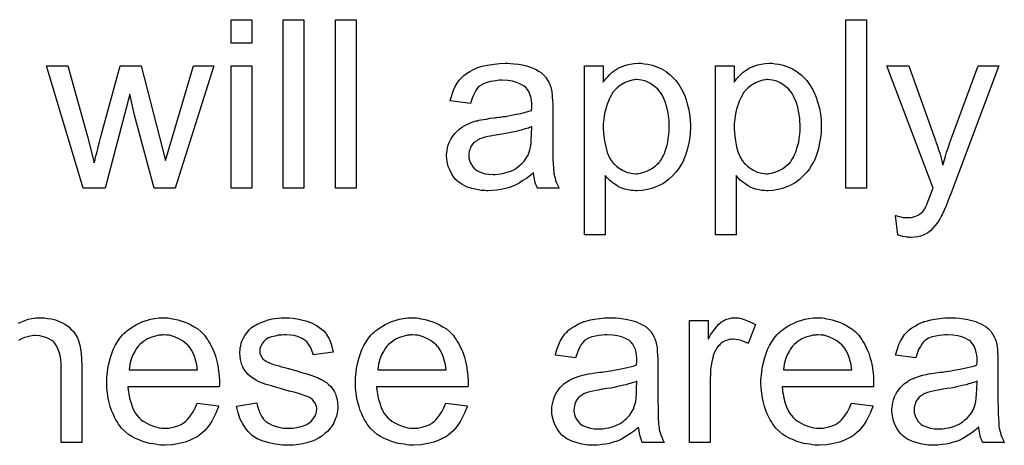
# Model space of a CAD drawing. Extents: x -1.5 to 9, y -3 to 5.
# Tile 239 of 256: x 5.404 to 5.872, y -0.543 to -0.341. Entities that reach past the tile are written whole.
import ezdxf

# ---------------------------------------------------------------- set-up
doc = ezdxf.new("R2010")
doc.units = 0
doc.layers.add('qfn16-30-34-a_mechanical_19', color=1, linetype='CONTINUOUS')

msp = doc.modelspace()

# ---------------------------------------------------------------- linework, layer by layer
at = {"layer": 'qfn16-30-34-a_mechanical_19', "color": 1}
for points in [[(5.5141, -0.352402), (5.504266, -0.352402), (5.504266, -0.341179), (5.5141, -0.341179), (5.5141, -0.352402)], [(5.538744, -0.421244), (5.52891, -0.421244), (5.52891, -0.341179), (5.538744, -0.341179), (5.538744, -0.421244)], [(5.56362, -0.421244), (5.553785, -0.421244), (5.553785, -0.341179), (5.56362, -0.341179), (5.56362, -0.421244)], [(5.806359, -0.421243), (5.796524, -0.421243), (5.796524, -0.341179), (5.806359, -0.341179), (5.806359, -0.421243)], [(5.477655, -0.421244), (5.467589, -0.421244), (5.458333, -0.386534), (5.456019, -0.376583), (5.444333, -0.421244), (5.43392, -0.421244), (5.416334, -0.363162), (5.426631, -0.363162), (5.435887, -0.396715), (5.439127, -0.409211), (5.439127, -0.409095), (5.439243, -0.408864), (5.439358, -0.408285), (5.439474, -0.407938), (5.43959, -0.40736), (5.439705, -0.406665), (5.439937, -0.405856), (5.440168, -0.40493), (5.440515, -0.403773), (5.440862, -0.4025), (5.441209, -0.400996), (5.441672, -0.399261), (5.442135, -0.397294), (5.451391, -0.363162), (5.461457, -0.363162), (5.470134, -0.396947), (5.473027, -0.408054), (5.476382, -0.396831), (5.486332, -0.363162), (5.495935, -0.363162), (5.477655, -0.421244)], [(5.5141, -0.421244), (5.504266, -0.421244), (5.504266, -0.363162), (5.5141, -0.363162), (5.5141, -0.421244)], [(5.63709, -0.362005), (5.638825, -0.362121), (5.640792, -0.362352), (5.642759, -0.362699), (5.644726, -0.363162), (5.646577, -0.363741), (5.646808, -0.363856), (5.647387, -0.364088), (5.648197, -0.364435), (5.649238, -0.364898), (5.650395, -0.365592), (5.651552, -0.366286), (5.652593, -0.367212), (5.653519, -0.368137), (5.653635, -0.368253), (5.653866, -0.3686), (5.654213, -0.369179), (5.654676, -0.369873), (5.655254, -0.370914), (5.655717, -0.371955), (5.65618, -0.373228), (5.656527, -0.374732), (5.656527, -0.374848), (5.656643, -0.375195), (5.656758, -0.375889), (5.656874, -0.376815), (5.656874, -0.378087), (5.65699, -0.379592), (5.657106, -0.381558), (5.657106, -0.383757), (5.657106, -0.396947), (5.657106, -0.397062), (5.657106, -0.397525), (5.657106, -0.398219), (5.657106, -0.399145), (5.657106, -0.400186), (5.657106, -0.401459), (5.657221, -0.404236), (5.657221, -0.407128), (5.657337, -0.410021), (5.657453, -0.411293), (5.657453, -0.41245), (5.657568, -0.413492), (5.657684, -0.414302), (5.657684, -0.414417), (5.6578, -0.41488), (5.657916, -0.415574), (5.658263, -0.4165), (5.658494, -0.417541), (5.658957, -0.418698), (5.659535, -0.419971), (5.660114, -0.421243), (5.649816, -0.421244), (5.649701, -0.421128), (5.649585, -0.420665), (5.649354, -0.420087), (5.649007, -0.419161), (5.648659, -0.41812), (5.648428, -0.416847), (5.648197, -0.415459), (5.647965, -0.413954), (5.64785, -0.413954), (5.647734, -0.414186), (5.64704, -0.414764), (5.645998, -0.415574), (5.64461, -0.416616), (5.642874, -0.417657), (5.641139, -0.418814), (5.639288, -0.419855), (5.637321, -0.420665), (5.63709, -0.420781), (5.636395, -0.420897), (5.635354, -0.421244), (5.634081, -0.421591), (5.632462, -0.421938), (5.63061, -0.422169), (5.628528, -0.422401), (5.626445, -0.422516), (5.62552, -0.422516), (5.624825, -0.422401), (5.624015, -0.422401), (5.62309, -0.422285), (5.621007, -0.421938), (5.618693, -0.421359), (5.616148, -0.420549), (5.613834, -0.419392), (5.611751, -0.417888), (5.61152, -0.417657), (5.610941, -0.417078), (5.610131, -0.416037), (5.609206, -0.414649), (5.60828, -0.412913), (5.60747, -0.410946), (5.606892, -0.408517), (5.606776, -0.40736), (5.60666, -0.405971), (5.60666, -0.40574), (5.60666, -0.405277), (5.606776, -0.404467), (5.606892, -0.403426), (5.607123, -0.402153), (5.60747, -0.40088), (5.607933, -0.399492), (5.608512, -0.398219), (5.608627, -0.398104), (5.608859, -0.397641), (5.609322, -0.396947), (5.6099, -0.396137), (5.610594, -0.395211), (5.61152, -0.394286), (5.612445, -0.39336), (5.613602, -0.39255), (5.613718, -0.392434), (5.614181, -0.392203), (5.614759, -0.39174), (5.615685, -0.391277), (5.616726, -0.390815), (5.617999, -0.390236), (5.619272, -0.389773), (5.620776, -0.38931), (5.620891, -0.38931), (5.621354, -0.389195), (5.622048, -0.388963), (5.622974, -0.388848), (5.624131, -0.388616), (5.625635, -0.388385), (5.627371, -0.388038), (5.629453, -0.387806), (5.629569, -0.387806), (5.630032, -0.387691), (5.63061, -0.387691), (5.63142, -0.387575), (5.632346, -0.387459), (5.633503, -0.387228), (5.634775, -0.387112), (5.636164, -0.386881), (5.638941, -0.386302), (5.641949, -0.385724), (5.64461, -0.385029), (5.645883, -0.384682), (5.64704, -0.384335), (5.64704, -0.38422), (5.64704, -0.383988), (5.647155, -0.383294), (5.647155, -0.382484), (5.647155, -0.382021), (5.647155, -0.38179), (5.647155, -0.381674), (5.647155, -0.381558), (5.647155, -0.380864), (5.64704, -0.379707), (5.646808, -0.378435), (5.646461, -0.377046), (5.645883, -0.375658), (5.645189, -0.374385), (5.644263, -0.373344), (5.644147, -0.373228), (5.643569, -0.372765), (5.642643, -0.372303), (5.641486, -0.371608), (5.639866, -0.37103), (5.638015, -0.370451), (5.635701, -0.370104), (5.63304, -0.369988), (5.631883, -0.369988), (5.630726, -0.370104), (5.629106, -0.370336), (5.627486, -0.370567), (5.625751, -0.37103), (5.624131, -0.371608), (5.622743, -0.372418), (5.622627, -0.372534), (5.622164, -0.372881), (5.621586, -0.373459), (5.620891, -0.374385), (5.620197, -0.375542), (5.619387, -0.377046), (5.618693, -0.378897), (5.617999, -0.38098), (5.608396, -0.379707), (5.608396, -0.379592), (5.608512, -0.379476), (5.608512, -0.379129), (5.608627, -0.378666), (5.608974, -0.377625), (5.609437, -0.376121), (5.610016, -0.374616), (5.61071, -0.372997), (5.611636, -0.371377), (5.612677, -0.369873), (5.612792, -0.369757), (5.613255, -0.369294), (5.613949, -0.3686), (5.614875, -0.367675), (5.616148, -0.366749), (5.617652, -0.365823), (5.619387, -0.364782), (5.621354, -0.363972), (5.62147, -0.363972), (5.621586, -0.363856), (5.621933, -0.363741), (5.622396, -0.363625), (5.623553, -0.363278), (5.625172, -0.362931), (5.627024, -0.362584), (5.629338, -0.362237), (5.631767, -0.362005), (5.634544, -0.361889), (5.635817, -0.361889), (5.63709, -0.362005)], [(5.699799, -0.362005), (5.700609, -0.362121), (5.702344, -0.362352), (5.704427, -0.362815), (5.706625, -0.363509), (5.708824, -0.36455), (5.711022, -0.365823), (5.711137, -0.365823), (5.711253, -0.366055), (5.711947, -0.366517), (5.712989, -0.367443), (5.714261, -0.3686), (5.71565, -0.370104), (5.717038, -0.371955), (5.718427, -0.374154), (5.719584, -0.376583), (5.719584, -0.376699), (5.719699, -0.37693), (5.719815, -0.377277), (5.720046, -0.37774), (5.720278, -0.378435), (5.720509, -0.379244), (5.721088, -0.381096), (5.721666, -0.38341), (5.722129, -0.385955), (5.722476, -0.388848), (5.722592, -0.391856), (5.722592, -0.391971), (5.722592, -0.392203), (5.722592, -0.392666), (5.722592, -0.39336), (5.722476, -0.39417), (5.722476, -0.395095), (5.722245, -0.397178), (5.721782, -0.399723), (5.721203, -0.402384), (5.720394, -0.405161), (5.719352, -0.407938), (5.719352, -0.408054), (5.719236, -0.408285), (5.719005, -0.408632), (5.718774, -0.409095), (5.717964, -0.410368), (5.716922, -0.411988), (5.71565, -0.413723), (5.71403, -0.415459), (5.712179, -0.417194), (5.70998, -0.418814), (5.709865, -0.418814), (5.709749, -0.41893), (5.709402, -0.419161), (5.708939, -0.419392), (5.707782, -0.419971), (5.706162, -0.420665), (5.704195, -0.421359), (5.702113, -0.421938), (5.699683, -0.422401), (5.697253, -0.422516), (5.696444, -0.422516), (5.695518, -0.422401), (5.694361, -0.422285), (5.692973, -0.422053), (5.691468, -0.421706), (5.689964, -0.421243), (5.68846, -0.420549), (5.688345, -0.420434), (5.687766, -0.420202), (5.687072, -0.419739), (5.686146, -0.419045), (5.685221, -0.418351), (5.684064, -0.417425), (5.683022, -0.416384), (5.682097, -0.415227), (5.682097, -0.443458), (5.672262, -0.443458), (5.672262, -0.363162), (5.681171, -0.363162), (5.681171, -0.370798), (5.681287, -0.370567), (5.68175, -0.370104), (5.682328, -0.369294), (5.683254, -0.368369), (5.684295, -0.367212), (5.685452, -0.36617), (5.686841, -0.365129), (5.688229, -0.364203), (5.68846, -0.364088), (5.688923, -0.363856), (5.689849, -0.363509), (5.691006, -0.363046), (5.692394, -0.362584), (5.694014, -0.362236), (5.695865, -0.362005), (5.697948, -0.361889), (5.69922, -0.361889), (5.699799, -0.362005)], [(5.762046, -0.362005), (5.762855, -0.362121), (5.764591, -0.362352), (5.766673, -0.362815), (5.768872, -0.363509), (5.77107, -0.36455), (5.773268, -0.365823), (5.773384, -0.365823), (5.7735, -0.366055), (5.774194, -0.366517), (5.775235, -0.367443), (5.776508, -0.3686), (5.777896, -0.370104), (5.779285, -0.371955), (5.780673, -0.374154), (5.78183, -0.376583), (5.78183, -0.376699), (5.781946, -0.37693), (5.782062, -0.377277), (5.782293, -0.37774), (5.782524, -0.378435), (5.782756, -0.379244), (5.783334, -0.381096), (5.783913, -0.38341), (5.784376, -0.385955), (5.784723, -0.388848), (5.784838, -0.391856), (5.784838, -0.391971), (5.784838, -0.392203), (5.784838, -0.392666), (5.784838, -0.39336), (5.784723, -0.39417), (5.784723, -0.395095), (5.784491, -0.397178), (5.784029, -0.399723), (5.78345, -0.402384), (5.78264, -0.405161), (5.781599, -0.407938), (5.781599, -0.408054), (5.781483, -0.408285), (5.781252, -0.408632), (5.78102, -0.409095), (5.78021, -0.410368), (5.779169, -0.411988), (5.777896, -0.413723), (5.776277, -0.415459), (5.774425, -0.417194), (5.772227, -0.418814), (5.772111, -0.418814), (5.771996, -0.41893), (5.771649, -0.419161), (5.771186, -0.419392), (5.770029, -0.419971), (5.768409, -0.420665), (5.766442, -0.421359), (5.764359, -0.421938), (5.76193, -0.422401), (5.7595, -0.422516), (5.75869, -0.422516), (5.757765, -0.422401), (5.756608, -0.422285), (5.755219, -0.422053), (5.753715, -0.421706), (5.752211, -0.421243), (5.750707, -0.420549), (5.750591, -0.420434), (5.750013, -0.420202), (5.749319, -0.419739), (5.748393, -0.419045), (5.747467, -0.418351), (5.74631, -0.417425), (5.745269, -0.416384), (5.744343, -0.415227), (5.744343, -0.443458), (5.734509, -0.443458), (5.734509, -0.363162), (5.743418, -0.363162), (5.743418, -0.370798), (5.743533, -0.370567), (5.743996, -0.370104), (5.744575, -0.369294), (5.7455, -0.368369), (5.746542, -0.367212), (5.747699, -0.36617), (5.749087, -0.365129), (5.750475, -0.364203), (5.750707, -0.364088), (5.75117, -0.363856), (5.752095, -0.363509), (5.753252, -0.363046), (5.754641, -0.362584), (5.756261, -0.362236), (5.758112, -0.362005), (5.760194, -0.361889), (5.761467, -0.361889), (5.762046, -0.362005)], [(5.847085, -0.422169), (5.847085, -0.422285), (5.846969, -0.422632), (5.846738, -0.423095), (5.846507, -0.423673), (5.846159, -0.424483), (5.845812, -0.425409), (5.845002, -0.427376), (5.844193, -0.429574), (5.843267, -0.431772), (5.842341, -0.433739), (5.841878, -0.434549), (5.841531, -0.435359), (5.841416, -0.43559), (5.841069, -0.436169), (5.84049, -0.436979), (5.839796, -0.43802), (5.83887, -0.439177), (5.837829, -0.440334), (5.836788, -0.441491), (5.835515, -0.442417), (5.835399, -0.442532), (5.834936, -0.442764), (5.834242, -0.443111), (5.833201, -0.443574), (5.832044, -0.444036), (5.830656, -0.444384), (5.829151, -0.444615), (5.827416, -0.444731), (5.826953, -0.444731), (5.826375, -0.444615), (5.825565, -0.444615), (5.824639, -0.444384), (5.823598, -0.444152), (5.822441, -0.443921), (5.821168, -0.443458), (5.820127, -0.434318), (5.820243, -0.434318), (5.820705, -0.434433), (5.821284, -0.434549), (5.821978, -0.43478), (5.823829, -0.435127), (5.825681, -0.435243), (5.826259, -0.435243), (5.826837, -0.435127), (5.827532, -0.435127), (5.829267, -0.43478), (5.830077, -0.434433), (5.830887, -0.434086), (5.831003, -0.434086), (5.831234, -0.433855), (5.831581, -0.433623), (5.832044, -0.433276), (5.833085, -0.432351), (5.834011, -0.431078), (5.834011, -0.430962), (5.834242, -0.430731), (5.834474, -0.430268), (5.834705, -0.429574), (5.835168, -0.428648), (5.835631, -0.42726), (5.836325, -0.42564), (5.837019, -0.423673), (5.837019, -0.423558), (5.837251, -0.423095), (5.837482, -0.422285), (5.837945, -0.421243), (5.815962, -0.363162), (5.826375, -0.363162), (5.838523, -0.396831), (5.838523, -0.396947), (5.838639, -0.397062), (5.838755, -0.397409), (5.83887, -0.397988), (5.839102, -0.398566), (5.839333, -0.39926), (5.839912, -0.40088), (5.840606, -0.402847), (5.8413, -0.405161), (5.841994, -0.407591), (5.842688, -0.410252), (5.842688, -0.410136), (5.842804, -0.409905), (5.84292, -0.409558), (5.843035, -0.409095), (5.843151, -0.408517), (5.843383, -0.407822), (5.843845, -0.406087), (5.844424, -0.40412), (5.845234, -0.401806), (5.845928, -0.399492), (5.846854, -0.397062), (5.859349, -0.363162), (5.869184, -0.363162), (5.847085, -0.422169)], [(5.697022, -0.369641), (5.696444, -0.369641), (5.695981, -0.369757), (5.694824, -0.369988), (5.69332, -0.370336), (5.691584, -0.37103), (5.689733, -0.372071), (5.688692, -0.372765), (5.687766, -0.373575), (5.686841, -0.374501), (5.685915, -0.375542), (5.685915, -0.375658), (5.685684, -0.375773), (5.685452, -0.37612), (5.685221, -0.376583), (5.684874, -0.377277), (5.684411, -0.377972), (5.683948, -0.378897), (5.683601, -0.379823), (5.683138, -0.38098), (5.682675, -0.382253), (5.682328, -0.383641), (5.681865, -0.385145), (5.681634, -0.386881), (5.681403, -0.388616), (5.681171, -0.390467), (5.681171, -0.39255), (5.681171, -0.392666), (5.681171, -0.393013), (5.681171, -0.393591), (5.681287, -0.394401), (5.681287, -0.395327), (5.681403, -0.396368), (5.68175, -0.398798), (5.682328, -0.401575), (5.683022, -0.404236), (5.684179, -0.406897), (5.684874, -0.408054), (5.685684, -0.409095), (5.685915, -0.409326), (5.686493, -0.409905), (5.687419, -0.41083), (5.688692, -0.411756), (5.690311, -0.412682), (5.692163, -0.413607), (5.694245, -0.414186), (5.695402, -0.414301), (5.696559, -0.414417), (5.697253, -0.414417), (5.697716, -0.414301), (5.698873, -0.41407), (5.700493, -0.413723), (5.702229, -0.413029), (5.70408, -0.412103), (5.705931, -0.410715), (5.706857, -0.409905), (5.707782, -0.408979), (5.707782, -0.408864), (5.708014, -0.408748), (5.708245, -0.408401), (5.708476, -0.407938), (5.708939, -0.40736), (5.709286, -0.40655), (5.709749, -0.40574), (5.710212, -0.404698), (5.710559, -0.403657), (5.711022, -0.402269), (5.711485, -0.40088), (5.711832, -0.399376), (5.712063, -0.397641), (5.712294, -0.395789), (5.712526, -0.393823), (5.712526, -0.39174), (5.712526, -0.391624), (5.712526, -0.391277), (5.712526, -0.390699), (5.71241, -0.389889), (5.71241, -0.388963), (5.712294, -0.387922), (5.711947, -0.385492), (5.711369, -0.382831), (5.710559, -0.38017), (5.709402, -0.377509), (5.708708, -0.376236), (5.707898, -0.375195), (5.707898, -0.375079), (5.707667, -0.374964), (5.707088, -0.374269), (5.706162, -0.373459), (5.70489, -0.372418), (5.70327, -0.371377), (5.701419, -0.370451), (5.699336, -0.369873), (5.698179, -0.369757), (5.697022, -0.369641)], [(5.759269, -0.369641), (5.75869, -0.369641), (5.758227, -0.369757), (5.75707, -0.369988), (5.755566, -0.370336), (5.753831, -0.37103), (5.75198, -0.372071), (5.750938, -0.372765), (5.750013, -0.373575), (5.749087, -0.374501), (5.748162, -0.375542), (5.748162, -0.375658), (5.74793, -0.375773), (5.747699, -0.37612), (5.747467, -0.376583), (5.74712, -0.377277), (5.746657, -0.377972), (5.746195, -0.378897), (5.745847, -0.379823), (5.745385, -0.38098), (5.744922, -0.382253), (5.744575, -0.383641), (5.744112, -0.385145), (5.743881, -0.386881), (5.743649, -0.388616), (5.743418, -0.390467), (5.743418, -0.39255), (5.743418, -0.392666), (5.743418, -0.393013), (5.743418, -0.393591), (5.743533, -0.394401), (5.743533, -0.395327), (5.743649, -0.396368), (5.743996, -0.398798), (5.744575, -0.401575), (5.745269, -0.404236), (5.746426, -0.406897), (5.74712, -0.408054), (5.74793, -0.409095), (5.748162, -0.409326), (5.74874, -0.409905), (5.749666, -0.41083), (5.750938, -0.411756), (5.752558, -0.412682), (5.754409, -0.413607), (5.756492, -0.414186), (5.757649, -0.414301), (5.758806, -0.414417), (5.7595, -0.414417), (5.759963, -0.414301), (5.76112, -0.41407), (5.76274, -0.413723), (5.764475, -0.413029), (5.766326, -0.412103), (5.768178, -0.410715), (5.769103, -0.409905), (5.770029, -0.408979), (5.770029, -0.408864), (5.77026, -0.408748), (5.770492, -0.408401), (5.770723, -0.407938), (5.771186, -0.40736), (5.771533, -0.40655), (5.771996, -0.40574), (5.772458, -0.404698), (5.772806, -0.403657), (5.773268, -0.402269), (5.773731, -0.40088), (5.774078, -0.399376), (5.77431, -0.397641), (5.774541, -0.395789), (5.774773, -0.393823), (5.774773, -0.39174), (5.774773, -0.391624), (5.774773, -0.391277), (5.774773, -0.390699), (5.774657, -0.389889), (5.774657, -0.388963), (5.774541, -0.387922), (5.774194, -0.385492), (5.773615, -0.382831), (5.772806, -0.38017), (5.771649, -0.377509), (5.770954, -0.376236), (5.770145, -0.375195), (5.770145, -0.375079), (5.769913, -0.374964), (5.769335, -0.374269), (5.768409, -0.373459), (5.767136, -0.372418), (5.765516, -0.371377), (5.763665, -0.370451), (5.761583, -0.369873), (5.760426, -0.369757), (5.759269, -0.369641)], [(5.647155, -0.392087), (5.64704, -0.392087), (5.646924, -0.392203), (5.646577, -0.392319), (5.646114, -0.392434), (5.645536, -0.392666), (5.644841, -0.392897), (5.644032, -0.393128), (5.643106, -0.39336), (5.642065, -0.393707), (5.640792, -0.393938), (5.639519, -0.394286), (5.638015, -0.394633), (5.636395, -0.39498), (5.634775, -0.395327), (5.632924, -0.395558), (5.630957, -0.395905), (5.630726, -0.395905), (5.630032, -0.396021), (5.628875, -0.396252), (5.627602, -0.396484), (5.626214, -0.396715), (5.624825, -0.397062), (5.623553, -0.397409), (5.622396, -0.397872), (5.62228, -0.397872), (5.621933, -0.398104), (5.62147, -0.398335), (5.621007, -0.398682), (5.619619, -0.399608), (5.618462, -0.400996), (5.618462, -0.401112), (5.61823, -0.401343), (5.618115, -0.401806), (5.617883, -0.402385), (5.617652, -0.403079), (5.617421, -0.403773), (5.617305, -0.404699), (5.617189, -0.405624), (5.617189, -0.40574), (5.617189, -0.406318), (5.617305, -0.407012), (5.617536, -0.407938), (5.617883, -0.408979), (5.618462, -0.410021), (5.619156, -0.411178), (5.620082, -0.412219), (5.620197, -0.412335), (5.62066, -0.412566), (5.621354, -0.413029), (5.62228, -0.413492), (5.623553, -0.413954), (5.625057, -0.414417), (5.626792, -0.414649), (5.628875, -0.414764), (5.6298, -0.414764), (5.630957, -0.414649), (5.63223, -0.414417), (5.63385, -0.414186), (5.63547, -0.413723), (5.637205, -0.413145), (5.638941, -0.412335), (5.639172, -0.412219), (5.639635, -0.411872), (5.640445, -0.411293), (5.64137, -0.410483), (5.642412, -0.409558), (5.643569, -0.408401), (5.644494, -0.407012), (5.64542, -0.405508), (5.645536, -0.405393), (5.645651, -0.40493), (5.645883, -0.40412), (5.64623, -0.403079), (5.646577, -0.40169), (5.646808, -0.40007), (5.646924, -0.398104), (5.64704, -0.39579), (5.647155, -0.392087)], [(5.403144, -0.485388), (5.406152, -0.484115), (5.407772, -0.483536), (5.409508, -0.483189), (5.411359, -0.482958), (5.41321, -0.482842), (5.414251, -0.482842), (5.415524, -0.482958), (5.417028, -0.483189), (5.418764, -0.483421), (5.420615, -0.483884), (5.422466, -0.484578), (5.424317, -0.485388), (5.424549, -0.485503), (5.425127, -0.485851), (5.425937, -0.486429), (5.426978, -0.487239), (5.42802, -0.48828), (5.429177, -0.489437), (5.430218, -0.490826), (5.431144, -0.492445), (5.431259, -0.492677), (5.431491, -0.493255), (5.431838, -0.494297), (5.432185, -0.495801), (5.432532, -0.497652), (5.432879, -0.49985), (5.43311, -0.502511), (5.433226, -0.505519), (5.433226, -0.542196), (5.423392, -0.542196), (5.423392, -0.505404), (5.423392, -0.505288), (5.423392, -0.505057), (5.423392, -0.50471), (5.423392, -0.504247), (5.423276, -0.502974), (5.423044, -0.501354), (5.422582, -0.499619), (5.422003, -0.497883), (5.421193, -0.496148), (5.420152, -0.494759), (5.420036, -0.494644), (5.419574, -0.494181), (5.418879, -0.493602), (5.417838, -0.493024), (5.416565, -0.49233), (5.415061, -0.491867), (5.41321, -0.491404), (5.411127, -0.491288), (5.410433, -0.491288), (5.409623, -0.491404), (5.408466, -0.49152), (5.407309, -0.491867), (5.405921, -0.492214), (5.404533, -0.492793), (5.403028, -0.493602)], [(5.474068, -0.482958), (5.474994, -0.483074), (5.476151, -0.483305), (5.477423, -0.483536), (5.478928, -0.483884), (5.480316, -0.484231), (5.481936, -0.484809), (5.48344, -0.485388), (5.48506, -0.486198), (5.48668, -0.487123), (5.488299, -0.488164), (5.489803, -0.489437), (5.491192, -0.490826), (5.491307, -0.490941), (5.491539, -0.491173), (5.491886, -0.491635), (5.492349, -0.49233), (5.492927, -0.49314), (5.493506, -0.494065), (5.4942, -0.495222), (5.494894, -0.496611), (5.495588, -0.498115), (5.496283, -0.499735), (5.496861, -0.501586), (5.49744, -0.503553), (5.497902, -0.505751), (5.498249, -0.508065), (5.498481, -0.510495), (5.498597, -0.513156), (5.498597, -0.513271), (5.498597, -0.513734), (5.498597, -0.514544), (5.498481, -0.515701), (5.455093, -0.515701), (5.455093, -0.515817), (5.455093, -0.516164), (5.455209, -0.516627), (5.455209, -0.517321), (5.455325, -0.518131), (5.455556, -0.519056), (5.455903, -0.521139), (5.456597, -0.523453), (5.457523, -0.525998), (5.458796, -0.528312), (5.460416, -0.530395), (5.460531, -0.530395), (5.460647, -0.530626), (5.461341, -0.531205), (5.462382, -0.532015), (5.463771, -0.532825), (5.465622, -0.53375), (5.467705, -0.53456), (5.470019, -0.535139), (5.471291, -0.535254), (5.47268, -0.53537), (5.473605, -0.53537), (5.474647, -0.535254), (5.475919, -0.535023), (5.477308, -0.534676), (5.478928, -0.534213), (5.480432, -0.533519), (5.481936, -0.532593), (5.482051, -0.532478), (5.48263, -0.532015), (5.483324, -0.531321), (5.484134, -0.530395), (5.48506, -0.529122), (5.486101, -0.527503), (5.487142, -0.525651), (5.488068, -0.523453), (5.498249, -0.524726), (5.498249, -0.524841), (5.498134, -0.525073), (5.498018, -0.525536), (5.497787, -0.52623), (5.49744, -0.526924), (5.497092, -0.52785), (5.496167, -0.529817), (5.49501, -0.532015), (5.49339, -0.534329), (5.491539, -0.536527), (5.489225, -0.53861), (5.489109, -0.53861), (5.488878, -0.538841), (5.488531, -0.539072), (5.488068, -0.53942), (5.487374, -0.539767), (5.48668, -0.540114), (5.485754, -0.540577), (5.484713, -0.541039), (5.483556, -0.541502), (5.482399, -0.541965), (5.479506, -0.542659), (5.476266, -0.543238), (5.47268, -0.543469), (5.471407, -0.543469), (5.470597, -0.543353), (5.469556, -0.543238), (5.468283, -0.543006), (5.466895, -0.542775), (5.465391, -0.542543), (5.462151, -0.541618), (5.460416, -0.540924), (5.458796, -0.54023), (5.45706, -0.539304), (5.45544, -0.538263), (5.453936, -0.537106), (5.452432, -0.535717), (5.452317, -0.535601), (5.452085, -0.53537), (5.451738, -0.534907), (5.451275, -0.534213), (5.450697, -0.533403), (5.450118, -0.532478), (5.449424, -0.531321), (5.44873, -0.530048), (5.448036, -0.528544), (5.447342, -0.526924), (5.446763, -0.525073), (5.446185, -0.523106), (5.445722, -0.521023), (5.445375, -0.518709), (5.445143, -0.51628), (5.445028, -0.513734), (5.445028, -0.513619), (5.445028, -0.51304), (5.445028, -0.512346), (5.445143, -0.511305), (5.445259, -0.510032), (5.445375, -0.508643), (5.445606, -0.507024), (5.445953, -0.505404), (5.446879, -0.501701), (5.447457, -0.49985), (5.448151, -0.497883), (5.449077, -0.496032), (5.450118, -0.494297), (5.451275, -0.492561), (5.452548, -0.490941), (5.452664, -0.490826), (5.452895, -0.490594), (5.453358, -0.490247), (5.453936, -0.489669), (5.454631, -0.48909), (5.455556, -0.488396), (5.456597, -0.487586), (5.45787, -0.486892), (5.459143, -0.486082), (5.460647, -0.485388), (5.462267, -0.484693), (5.464002, -0.484115), (5.465854, -0.483536), (5.46782, -0.483189), (5.469903, -0.482958), (5.472101, -0.482842), (5.473258, -0.482842), (5.474068, -0.482958)], [(5.532034, -0.482958), (5.533769, -0.483074), (5.535621, -0.483305), (5.537587, -0.483768), (5.53967, -0.484231), (5.541637, -0.484925), (5.541753, -0.484925), (5.541868, -0.485041), (5.542447, -0.485272), (5.543373, -0.485735), (5.544529, -0.486313), (5.545802, -0.487123), (5.547075, -0.488049), (5.548232, -0.48909), (5.549273, -0.490247), (5.549389, -0.490363), (5.54962, -0.490826), (5.550083, -0.491635), (5.550662, -0.492561), (5.55124, -0.49395), (5.551819, -0.495454), (5.552281, -0.497189), (5.552744, -0.499156), (5.543141, -0.500429), (5.543141, -0.500197), (5.543025, -0.499735), (5.542794, -0.498925), (5.542447, -0.497883), (5.541868, -0.496842), (5.541174, -0.495685), (5.540364, -0.494528), (5.539207, -0.493487), (5.539092, -0.493371), (5.538629, -0.49314), (5.537935, -0.492677), (5.536893, -0.492214), (5.535736, -0.491751), (5.534232, -0.491288), (5.532381, -0.491057), (5.530414, -0.490941), (5.529257, -0.490941), (5.5281, -0.491057), (5.526596, -0.491173), (5.525092, -0.49152), (5.523472, -0.491867), (5.521968, -0.492445), (5.520695, -0.493255), (5.52058, -0.493371), (5.520233, -0.493602), (5.51977, -0.494065), (5.519307, -0.494759), (5.518728, -0.495454), (5.518266, -0.496379), (5.517918, -0.497421), (5.517803, -0.498462), (5.517803, -0.498577), (5.517803, -0.498809), (5.517918, -0.499156), (5.517918, -0.499619), (5.518266, -0.500776), (5.51896, -0.501933), (5.519075, -0.502048), (5.519191, -0.502164), (5.519423, -0.502511), (5.519885, -0.502858), (5.520348, -0.503205), (5.521042, -0.503668), (5.521852, -0.504015), (5.522778, -0.504478), (5.522894, -0.504478), (5.523125, -0.504594), (5.523588, -0.50471), (5.524398, -0.505057), (5.525555, -0.505404), (5.527059, -0.505751), (5.527984, -0.506098), (5.529026, -0.506329), (5.530183, -0.506676), (5.531455, -0.507024), (5.531571, -0.507024), (5.531918, -0.507139), (5.532497, -0.507255), (5.533191, -0.507486), (5.534001, -0.507718), (5.535042, -0.507949), (5.53724, -0.508643), (5.53967, -0.509338), (5.5421, -0.510147), (5.544298, -0.510957), (5.545224, -0.511305), (5.546034, -0.511652), (5.546265, -0.511767), (5.546728, -0.511999), (5.547422, -0.512346), (5.548463, -0.512924), (5.549505, -0.513619), (5.550546, -0.514544), (5.551587, -0.515585), (5.552513, -0.516742), (5.552628, -0.516858), (5.55286, -0.517321), (5.553323, -0.518015), (5.553785, -0.519056), (5.554133, -0.520329), (5.554595, -0.521717), (5.554827, -0.523337), (5.554943, -0.525188), (5.554943, -0.52542), (5.554943, -0.525998), (5.554827, -0.526924), (5.554595, -0.528197), (5.554248, -0.529585), (5.55367, -0.531089), (5.552976, -0.532825), (5.55205, -0.534444), (5.551934, -0.534676), (5.551471, -0.535139), (5.550893, -0.535949), (5.549967, -0.536874), (5.548695, -0.537915), (5.547306, -0.539072), (5.545686, -0.540114), (5.54372, -0.541155), (5.543604, -0.541155), (5.543488, -0.541271), (5.542794, -0.541502), (5.541637, -0.541849), (5.540133, -0.542312), (5.538282, -0.542775), (5.536199, -0.543122), (5.534001, -0.543353), (5.531455, -0.543469), (5.530414, -0.543469), (5.529604, -0.543353), (5.528679, -0.543353), (5.527522, -0.543238), (5.526365, -0.543122), (5.525092, -0.542891), (5.522315, -0.542312), (5.519423, -0.541502), (5.516646, -0.540345), (5.515373, -0.539651), (5.514216, -0.538841), (5.5141, -0.538725), (5.513985, -0.53861), (5.513291, -0.537915), (5.512249, -0.536874), (5.511092, -0.535254), (5.509819, -0.533288), (5.508547, -0.530973), (5.507506, -0.528081), (5.506696, -0.524841), (5.516414, -0.523337), (5.516414, -0.523453), (5.516414, -0.523569), (5.516646, -0.524263), (5.516877, -0.52542), (5.51734, -0.526693), (5.517918, -0.528081), (5.518613, -0.529585), (5.519654, -0.531089), (5.520927, -0.532362), (5.521158, -0.532478), (5.521621, -0.532825), (5.522547, -0.533288), (5.523703, -0.533866), (5.525208, -0.534444), (5.526943, -0.534907), (5.529026, -0.535254), (5.531455, -0.53537), (5.532612, -0.53537), (5.533769, -0.535254), (5.535274, -0.535023), (5.536893, -0.534676), (5.538629, -0.534213), (5.540133, -0.533635), (5.541521, -0.532709), (5.541637, -0.532593), (5.5421, -0.532246), (5.542563, -0.531668), (5.543257, -0.530858), (5.543835, -0.529932), (5.544414, -0.528775), (5.544761, -0.527618), (5.544877, -0.52623), (5.544877, -0.526114), (5.544877, -0.525651), (5.544761, -0.525073), (5.544529, -0.524263), (5.544182, -0.523453), (5.543604, -0.522643), (5.54291, -0.521717), (5.541868, -0.521023), (5.541753, -0.520908), (5.541406, -0.520792), (5.540827, -0.520445), (5.539901, -0.520098), (5.538513, -0.519635), (5.537703, -0.519288), (5.536778, -0.519056), (5.535736, -0.518709), (5.534579, -0.518362), (5.533307, -0.518015), (5.531802, -0.517668), (5.531687, -0.517668), (5.53134, -0.517552), (5.530761, -0.517437), (5.530067, -0.517205), (5.529141, -0.516974), (5.5281, -0.516627), (5.525902, -0.516048), (5.523356, -0.515238), (5.520927, -0.514544), (5.518613, -0.513734), (5.517571, -0.513271), (5.516761, -0.512924), (5.51653, -0.512809), (5.516067, -0.512577), (5.515373, -0.512114), (5.514448, -0.511536), (5.513406, -0.510726), (5.512365, -0.5098), (5.511324, -0.508759), (5.510398, -0.507486), (5.510282, -0.507371), (5.510051, -0.506908), (5.509704, -0.506098), (5.509357, -0.505172), (5.50901, -0.504015), (5.508663, -0.502627), (5.508431, -0.501239), (5.508315, -0.499619), (5.508315, -0.499387), (5.508315, -0.498925), (5.508431, -0.49823), (5.508547, -0.497189), (5.508778, -0.496148), (5.50901, -0.494875), (5.509472, -0.493718), (5.510051, -0.492445), (5.510167, -0.49233), (5.510398, -0.491867), (5.510745, -0.491288), (5.511324, -0.490478), (5.512018, -0.489669), (5.512828, -0.488627), (5.513753, -0.487702), (5.51491, -0.486892), (5.515026, -0.486776), (5.515373, -0.48666), (5.515836, -0.486313), (5.51653, -0.485966), (5.517456, -0.485503), (5.518497, -0.485041), (5.51977, -0.484578), (5.521158, -0.484115), (5.52139, -0.483999), (5.521852, -0.483884), (5.522662, -0.483652), (5.523703, -0.483421), (5.524976, -0.483189), (5.526365, -0.483074), (5.527984, -0.482842), (5.530761, -0.482842), (5.532034, -0.482958)], [(5.592314, -0.482958), (5.593239, -0.483074), (5.594396, -0.483305), (5.595669, -0.483536), (5.597173, -0.483884), (5.598561, -0.484231), (5.600181, -0.484809), (5.601685, -0.485388), (5.603305, -0.486198), (5.604925, -0.487123), (5.606545, -0.488164), (5.608049, -0.489437), (5.609437, -0.490826), (5.609553, -0.490941), (5.609784, -0.491173), (5.610131, -0.491635), (5.610594, -0.49233), (5.611173, -0.49314), (5.611751, -0.494065), (5.612445, -0.495222), (5.61314, -0.496611), (5.613834, -0.498115), (5.614528, -0.499735), (5.615106, -0.501586), (5.615685, -0.503553), (5.616148, -0.505751), (5.616495, -0.508065), (5.616726, -0.510495), (5.616842, -0.513156), (5.616842, -0.513271), (5.616842, -0.513734), (5.616842, -0.514544), (5.616726, -0.515701), (5.573339, -0.515701), (5.573339, -0.515817), (5.573339, -0.516164), (5.573454, -0.516627), (5.573454, -0.517321), (5.57357, -0.518131), (5.573802, -0.519056), (5.574149, -0.521139), (5.574843, -0.523453), (5.575769, -0.525998), (5.577041, -0.528312), (5.578661, -0.530395), (5.578777, -0.530395), (5.578892, -0.530626), (5.579587, -0.531205), (5.580628, -0.532015), (5.582016, -0.532825), (5.583868, -0.53375), (5.58595, -0.53456), (5.588264, -0.535139), (5.589537, -0.535254), (5.590925, -0.53537), (5.591851, -0.53537), (5.592892, -0.535254), (5.594165, -0.535023), (5.595553, -0.534676), (5.597173, -0.534213), (5.598677, -0.533519), (5.600181, -0.532593), (5.600297, -0.532478), (5.600875, -0.532015), (5.60157, -0.531321), (5.60238, -0.530395), (5.603305, -0.529122), (5.604346, -0.527503), (5.605388, -0.525651), (5.606313, -0.523453), (5.616495, -0.524726), (5.616495, -0.524841), (5.616379, -0.525073), (5.616264, -0.525536), (5.616032, -0.52623), (5.615685, -0.526924), (5.615338, -0.52785), (5.614412, -0.529817), (5.613255, -0.532015), (5.611636, -0.534329), (5.609784, -0.536527), (5.60747, -0.53861), (5.607355, -0.53861), (5.607123, -0.538841), (5.606776, -0.539072), (5.606313, -0.53942), (5.605619, -0.539767), (5.604925, -0.540114), (5.603999, -0.540577), (5.602958, -0.541039), (5.601801, -0.541502), (5.600644, -0.541965), (5.597752, -0.542659), (5.594512, -0.543238), (5.590925, -0.543469), (5.589653, -0.543469), (5.588843, -0.543353), (5.587801, -0.543238), (5.586529, -0.543006), (5.58514, -0.542775), (5.583636, -0.542543), (5.580396, -0.541618), (5.578661, -0.540924), (5.577041, -0.54023), (5.575306, -0.539304), (5.573686, -0.538263), (5.572182, -0.537106), (5.570678, -0.535717), (5.570562, -0.535601), (5.570331, -0.53537), (5.569984, -0.534907), (5.569521, -0.534213), (5.568942, -0.533403), (5.568364, -0.532478), (5.567669, -0.531321), (5.566975, -0.530048), (5.566281, -0.528544), (5.565587, -0.526924), (5.565008, -0.525073), (5.56443, -0.523106), (5.563967, -0.521023), (5.56362, -0.518709), (5.563389, -0.51628), (5.563273, -0.513734), (5.563273, -0.513619), (5.563273, -0.51304), (5.563273, -0.512346), (5.563389, -0.511305), (5.563504, -0.510032), (5.56362, -0.508643), (5.563851, -0.507024), (5.564199, -0.505404), (5.565124, -0.501701), (5.565703, -0.49985), (5.566397, -0.497883), (5.567322, -0.496032), (5.568364, -0.494297), (5.569521, -0.492561), (5.570793, -0.490941), (5.570909, -0.490826), (5.571141, -0.490594), (5.571603, -0.490247), (5.572182, -0.489669), (5.572876, -0.48909), (5.573802, -0.488396), (5.574843, -0.487586), (5.576116, -0.486892), (5.577388, -0.486082), (5.578892, -0.485388), (5.580512, -0.484693), (5.582248, -0.484115), (5.584099, -0.483536), (5.586066, -0.483189), (5.588148, -0.482958), (5.590347, -0.482842), (5.591504, -0.482842), (5.592314, -0.482958)], [(5.687072, -0.482958), (5.688807, -0.483074), (5.690774, -0.483305), (5.692741, -0.483652), (5.694708, -0.484115), (5.696559, -0.484693), (5.696791, -0.484809), (5.697369, -0.485041), (5.698179, -0.485388), (5.69922, -0.48585), (5.700377, -0.486545), (5.701534, -0.487239), (5.702576, -0.488164), (5.703501, -0.48909), (5.703617, -0.489206), (5.703848, -0.489553), (5.704195, -0.490131), (5.704658, -0.490825), (5.705237, -0.491867), (5.7057, -0.492908), (5.706162, -0.494181), (5.70651, -0.495685), (5.70651, -0.495801), (5.706625, -0.496148), (5.706741, -0.496842), (5.706857, -0.497767), (5.706857, -0.49904), (5.706972, -0.500544), (5.707088, -0.502511), (5.707088, -0.504709), (5.707088, -0.517899), (5.707088, -0.518015), (5.707088, -0.518478), (5.707088, -0.519172), (5.707088, -0.520098), (5.707088, -0.521139), (5.707088, -0.522412), (5.707204, -0.525188), (5.707204, -0.528081), (5.707319, -0.530973), (5.707435, -0.532246), (5.707435, -0.533403), (5.707551, -0.534444), (5.707667, -0.535254), (5.707667, -0.53537), (5.707782, -0.535833), (5.707898, -0.536527), (5.708245, -0.537453), (5.708476, -0.538494), (5.708939, -0.539651), (5.709518, -0.540924), (5.710096, -0.542196), (5.699799, -0.542196), (5.699683, -0.542081), (5.699568, -0.541618), (5.699336, -0.541039), (5.698989, -0.540114), (5.698642, -0.539072), (5.69841, -0.5378), (5.698179, -0.536411), (5.697948, -0.534907), (5.697832, -0.534907), (5.697716, -0.535139), (5.697022, -0.535717), (5.695981, -0.536527), (5.694592, -0.537568), (5.692857, -0.53861), (5.691121, -0.539767), (5.68927, -0.540808), (5.687303, -0.541618), (5.687072, -0.541734), (5.686378, -0.541849), (5.685336, -0.542196), (5.684064, -0.542543), (5.682444, -0.54289), (5.680593, -0.543122), (5.67851, -0.543353), (5.676427, -0.543469), (5.675502, -0.543469), (5.674808, -0.543353), (5.673998, -0.543353), (5.673072, -0.543238), (5.67099, -0.54289), (5.668676, -0.542312), (5.66613, -0.541502), (5.663816, -0.540345), (5.661734, -0.538841), (5.661502, -0.53861), (5.660924, -0.538031), (5.660114, -0.53699), (5.659188, -0.535601), (5.658263, -0.533866), (5.657453, -0.531899), (5.656874, -0.529469), (5.656758, -0.528312), (5.656643, -0.526924), (5.656643, -0.526693), (5.656643, -0.52623), (5.656758, -0.52542), (5.656874, -0.524379), (5.657106, -0.523106), (5.657453, -0.521833), (5.657916, -0.520445), (5.658494, -0.519172), (5.65861, -0.519056), (5.658841, -0.518593), (5.659304, -0.517899), (5.659882, -0.517089), (5.660577, -0.516164), (5.661502, -0.515238), (5.662428, -0.514313), (5.663585, -0.513503), (5.6637, -0.513387), (5.664163, -0.513156), (5.664742, -0.512693), (5.665667, -0.51223), (5.666709, -0.511767), (5.667981, -0.511189), (5.669254, -0.510726), (5.670758, -0.510263), (5.670874, -0.510263), (5.671337, -0.510147), (5.672031, -0.509916), (5.672957, -0.5098), (5.674114, -0.509569), (5.675618, -0.509337), (5.677353, -0.50899), (5.679436, -0.508759), (5.679551, -0.508759), (5.680014, -0.508643), (5.680593, -0.508643), (5.681403, -0.508528), (5.682328, -0.508412), (5.683485, -0.50818), (5.684758, -0.508065), (5.686146, -0.507833), (5.688923, -0.507255), (5.691931, -0.506676), (5.694592, -0.505982), (5.695865, -0.505635), (5.697022, -0.505288), (5.697022, -0.505172), (5.697022, -0.504941), (5.697138, -0.504247), (5.697138, -0.503437), (5.697138, -0.502974), (5.697138, -0.502743), (5.697138, -0.502627), (5.697138, -0.502511), (5.697138, -0.501817), (5.697022, -0.50066), (5.696791, -0.499387), (5.696444, -0.497999), (5.695865, -0.496611), (5.695171, -0.495338), (5.694245, -0.494296), (5.69413, -0.494181), (5.693551, -0.493718), (5.692626, -0.493255), (5.691468, -0.492561), (5.689849, -0.491983), (5.687998, -0.491404), (5.685684, -0.491057), (5.683022, -0.490941), (5.681865, -0.490941), (5.680708, -0.491057), (5.679089, -0.491288), (5.677469, -0.49152), (5.675733, -0.491983), (5.674114, -0.492561), (5.672725, -0.493371), (5.672609, -0.493487), (5.672147, -0.493834), (5.671568, -0.494412), (5.670874, -0.495338), (5.67018, -0.496495), (5.66937, -0.497999), (5.668676, -0.49985), (5.667981, -0.501933), (5.658378, -0.50066), (5.658378, -0.500544), (5.658494, -0.500429), (5.658494, -0.500082), (5.65861, -0.499619), (5.658957, -0.498577), (5.65942, -0.497073), (5.659998, -0.495569), (5.660692, -0.493949), (5.661618, -0.49233), (5.662659, -0.490825), (5.662775, -0.49071), (5.663238, -0.490247), (5.663932, -0.489553), (5.664858, -0.488627), (5.66613, -0.487702), (5.667634, -0.486776), (5.66937, -0.485735), (5.671337, -0.484925), (5.671452, -0.484925), (5.671568, -0.484809), (5.671915, -0.484693), (5.672378, -0.484578), (5.673535, -0.484231), (5.675155, -0.483884), (5.677006, -0.483536), (5.67932, -0.483189), (5.68175, -0.482958), (5.684526, -0.482842), (5.685799, -0.482842), (5.687072, -0.482958)], [(5.745385, -0.482958), (5.746657, -0.483189), (5.748162, -0.483652), (5.749781, -0.484231), (5.751632, -0.485041), (5.753599, -0.486082), (5.750013, -0.495106), (5.749897, -0.494991), (5.749434, -0.494759), (5.74874, -0.494412), (5.747814, -0.494065), (5.746773, -0.493718), (5.7455, -0.493371), (5.744228, -0.493139), (5.742955, -0.493024), (5.742377, -0.493024), (5.741798, -0.493139), (5.740988, -0.493255), (5.740178, -0.493487), (5.739137, -0.493834), (5.738096, -0.494296), (5.73717, -0.494991), (5.737054, -0.495106), (5.736707, -0.495338), (5.73636, -0.495801), (5.735782, -0.496379), (5.735203, -0.497189), (5.734625, -0.498115), (5.734046, -0.499156), (5.733583, -0.500429), (5.733468, -0.50066), (5.733352, -0.501354), (5.73312, -0.502396), (5.732773, -0.503784), (5.732426, -0.505519), (5.732195, -0.507486), (5.732079, -0.509569), (5.731963, -0.511883), (5.731963, -0.542196), (5.722129, -0.542196), (5.722129, -0.484115), (5.731038, -0.484115), (5.731038, -0.492908), (5.731154, -0.492792), (5.731616, -0.491983), (5.732195, -0.490941), (5.73312, -0.489668), (5.734046, -0.488396), (5.735087, -0.487007), (5.736129, -0.48585), (5.73717, -0.484925), (5.737286, -0.484809), (5.737633, -0.484578), (5.738327, -0.484231), (5.739021, -0.483884), (5.739947, -0.483536), (5.741104, -0.483189), (5.742261, -0.482958), (5.743533, -0.482842), (5.744343, -0.482842), (5.745385, -0.482958)], [(5.785185, -0.482958), (5.786111, -0.483074), (5.787268, -0.483305), (5.788541, -0.483536), (5.790045, -0.483884), (5.791433, -0.484231), (5.793053, -0.484809), (5.794557, -0.485388), (5.796177, -0.486197), (5.797797, -0.487123), (5.799417, -0.488164), (5.800921, -0.489437), (5.802309, -0.490825), (5.802425, -0.490941), (5.802656, -0.491173), (5.803003, -0.491635), (5.803466, -0.49233), (5.804045, -0.493139), (5.804623, -0.494065), (5.805317, -0.495222), (5.806011, -0.496611), (5.806706, -0.498115), (5.8074, -0.499734), (5.807978, -0.501586), (5.808557, -0.503553), (5.80902, -0.505751), (5.809367, -0.508065), (5.809598, -0.510495), (5.809714, -0.513156), (5.809714, -0.513271), (5.809714, -0.513734), (5.809714, -0.514544), (5.809598, -0.515701), (5.766211, -0.515701), (5.766211, -0.515817), (5.766211, -0.516164), (5.766326, -0.516627), (5.766326, -0.517321), (5.766442, -0.518131), (5.766673, -0.519056), (5.767021, -0.521139), (5.767715, -0.523453), (5.76864, -0.525998), (5.769913, -0.528312), (5.771533, -0.530395), (5.771649, -0.530395), (5.771764, -0.530626), (5.772458, -0.531205), (5.7735, -0.532015), (5.774888, -0.532825), (5.776739, -0.53375), (5.778822, -0.53456), (5.781136, -0.535139), (5.782409, -0.535254), (5.783797, -0.53537), (5.784723, -0.53537), (5.785764, -0.535254), (5.787037, -0.535023), (5.788425, -0.534676), (5.790045, -0.534213), (5.791549, -0.533519), (5.793053, -0.532593), (5.793169, -0.532477), (5.793747, -0.532015), (5.794441, -0.531321), (5.795251, -0.530395), (5.796177, -0.529122), (5.797218, -0.527502), (5.79826, -0.525651), (5.799185, -0.523453), (5.809367, -0.524726), (5.809367, -0.524841), (5.809251, -0.525073), (5.809135, -0.525535), (5.808904, -0.52623), (5.808557, -0.526924), (5.80821, -0.52785), (5.807284, -0.529816), (5.806127, -0.532015), (5.804507, -0.534329), (5.802656, -0.536527), (5.800342, -0.53861), (5.800226, -0.53861), (5.799995, -0.538841), (5.799648, -0.539072), (5.799185, -0.539419), (5.798491, -0.539767), (5.797797, -0.540114), (5.796871, -0.540577), (5.79583, -0.541039), (5.794673, -0.541502), (5.793516, -0.541965), (5.790623, -0.542659), (5.787384, -0.543238), (5.783797, -0.543469), (5.782524, -0.543469), (5.781715, -0.543353), (5.780673, -0.543238), (5.7794, -0.543006), (5.778012, -0.542775), (5.776508, -0.542543), (5.773268, -0.541618), (5.771533, -0.540924), (5.769913, -0.540229), (5.768178, -0.539304), (5.766558, -0.538263), (5.765054, -0.537106), (5.76355, -0.535717), (5.763434, -0.535601), (5.763203, -0.53537), (5.762855, -0.534907), (5.762393, -0.534213), (5.761814, -0.533403), (5.761236, -0.532477), (5.760541, -0.531321), (5.759847, -0.530048), (5.759153, -0.528544), (5.758459, -0.526924), (5.75788, -0.525073), (5.757302, -0.523106), (5.756839, -0.521023), (5.756492, -0.518709), (5.756261, -0.516279), (5.756145, -0.513734), (5.756145, -0.513618), (5.756145, -0.51304), (5.756145, -0.512346), (5.756261, -0.511304), (5.756376, -0.510032), (5.756492, -0.508643), (5.756723, -0.507024), (5.75707, -0.505404), (5.757996, -0.501701), (5.758574, -0.49985), (5.759269, -0.497883), (5.760194, -0.496032), (5.761236, -0.494296), (5.762393, -0.492561), (5.763665, -0.490941), (5.763781, -0.490825), (5.764012, -0.490594), (5.764475, -0.490247), (5.765054, -0.489668), (5.765748, -0.48909), (5.766673, -0.488396), (5.767715, -0.487586), (5.768988, -0.486892), (5.77026, -0.486082), (5.771764, -0.485388), (5.773384, -0.484693), (5.77512, -0.484115), (5.776971, -0.483536), (5.778938, -0.483189), (5.78102, -0.482958), (5.783219, -0.482842), (5.784376, -0.482842), (5.785185, -0.482958)], [(5.84882, -0.482958), (5.850556, -0.483074), (5.852523, -0.483305), (5.85449, -0.483652), (5.856457, -0.484115), (5.858308, -0.484693), (5.858539, -0.484809), (5.859118, -0.485041), (5.859928, -0.485388), (5.860969, -0.48585), (5.862126, -0.486545), (5.863283, -0.487239), (5.864324, -0.488164), (5.86525, -0.48909), (5.865366, -0.489206), (5.865597, -0.489553), (5.865944, -0.490131), (5.866407, -0.490825), (5.866985, -0.491867), (5.867448, -0.492908), (5.867911, -0.494181), (5.868258, -0.495685), (5.868258, -0.495801), (5.868374, -0.496148), (5.868489, -0.496842), (5.868605, -0.497767), (5.868605, -0.49904), (5.868721, -0.500544), (5.868837, -0.502511), (5.868837, -0.504709), (5.868837, -0.517899), (5.868837, -0.518015), (5.868837, -0.518478), (5.868837, -0.519172), (5.868837, -0.520098), (5.868837, -0.521139), (5.868837, -0.522412), (5.868952, -0.525188), (5.868952, -0.528081), (5.869068, -0.530973), (5.869184, -0.532246), (5.869184, -0.533403), (5.869299, -0.534444), (5.869415, -0.535254), (5.869415, -0.53537), (5.869531, -0.535833), (5.869646, -0.536527), (5.869994, -0.537453), (5.870225, -0.538494), (5.870688, -0.539651), (5.871266, -0.540924), (5.871845, -0.542196), (5.861547, -0.542196), (5.861432, -0.542081), (5.861316, -0.541618), (5.861085, -0.541039), (5.860738, -0.540114), (5.860391, -0.539072), (5.860159, -0.5378), (5.859928, -0.536411), (5.859696, -0.534907), (5.859581, -0.534907), (5.859465, -0.535139), (5.858771, -0.535717), (5.857729, -0.536527), (5.856341, -0.537568), (5.854605, -0.53861), (5.85287, -0.539767), (5.851019, -0.540808), (5.849052, -0.541618), (5.84882, -0.541734), (5.848126, -0.541849), (5.847085, -0.542196), (5.845812, -0.542543), (5.844193, -0.54289), (5.842341, -0.543122), (5.840259, -0.543353), (5.838176, -0.543469), (5.837251, -0.543469), (5.836556, -0.543353), (5.835746, -0.543353), (5.834821, -0.543238), (5.832738, -0.54289), (5.830424, -0.542312), (5.827879, -0.541502), (5.825565, -0.540345), (5.823482, -0.538841), (5.823251, -0.53861), (5.822672, -0.538031), (5.821862, -0.53699), (5.820937, -0.535601), (5.820011, -0.533866), (5.819201, -0.531899), (5.818623, -0.529469), (5.818507, -0.528312), (5.818391, -0.526924), (5.818391, -0.526692), (5.818391, -0.52623), (5.818507, -0.52542), (5.818623, -0.524379), (5.818854, -0.523106), (5.819201, -0.521833), (5.819664, -0.520445), (5.820243, -0.519172), (5.820358, -0.519056), (5.82059, -0.518593), (5.821052, -0.517899), (5.821631, -0.517089), (5.822325, -0.516164), (5.823251, -0.515238), (5.824176, -0.514313), (5.825333, -0.513503), (5.825449, -0.513387), (5.825912, -0.513156), (5.82649, -0.512693), (5.827416, -0.51223), (5.828457, -0.511767), (5.82973, -0.511189), (5.831003, -0.510726), (5.832507, -0.510263), (5.832623, -0.510263), (5.833085, -0.510147), (5.833779, -0.509916), (5.834705, -0.5098), (5.835862, -0.509569), (5.837366, -0.509337), (5.839102, -0.50899), (5.841184, -0.508759), (5.8413, -0.508759), (5.841763, -0.508643), (5.842341, -0.508643), (5.843151, -0.508528), (5.844077, -0.508412), (5.845234, -0.50818), (5.846507, -0.508065), (5.847895, -0.507833), (5.850672, -0.507255), (5.85368, -0.506676), (5.856341, -0.505982), (5.857614, -0.505635), (5.858771, -0.505288), (5.858771, -0.505172), (5.858771, -0.504941), (5.858886, -0.504247), (5.858886, -0.503437), (5.858886, -0.502974), (5.858886, -0.502743), (5.858886, -0.502627), (5.858886, -0.502511), (5.858886, -0.501817), (5.858771, -0.50066), (5.858539, -0.499387), (5.858192, -0.497999), (5.857614, -0.496611), (5.856919, -0.495338), (5.855994, -0.494296), (5.855878, -0.494181), (5.8553, -0.493718), (5.854374, -0.493255), (5.853217, -0.492561), (5.851597, -0.491983), (5.849746, -0.491404), (5.847432, -0.491057), (5.844771, -0.490941), (5.843614, -0.490941), (5.842457, -0.491057), (5.840837, -0.491288), (5.839217, -0.49152), (5.837482, -0.491983), (5.835862, -0.492561), (5.834474, -0.493371), (5.834358, -0.493487), (5.833895, -0.493834), (5.833317, -0.494412), (5.832623, -0.495338), (5.831928, -0.496495), (5.831118, -0.497999), (5.830424, -0.49985), (5.82973, -0.501933), (5.820127, -0.50066), (5.820127, -0.500544), (5.820243, -0.500429), (5.820243, -0.500082), (5.820358, -0.499619), (5.820705, -0.498577), (5.821168, -0.497073), (5.821747, -0.495569), (5.822441, -0.493949), (5.823367, -0.49233), (5.824408, -0.490825), (5.824524, -0.49071), (5.824986, -0.490247), (5.825681, -0.489553), (5.826606, -0.488627), (5.827879, -0.487702), (5.829383, -0.486776), (5.831118, -0.485735), (5.833085, -0.484925), (5.833201, -0.484925), (5.833317, -0.484809), (5.833664, -0.484693), (5.834127, -0.484578), (5.835284, -0.484231), (5.836903, -0.483884), (5.838755, -0.483536), (5.841069, -0.483189), (5.843498, -0.482958), (5.846275, -0.482842), (5.847548, -0.482842), (5.84882, -0.482958)], [(5.472217, -0.490941), (5.471523, -0.490941), (5.47106, -0.491057), (5.469787, -0.491173), (5.468283, -0.49152), (5.466432, -0.492098), (5.464465, -0.492908), (5.462614, -0.494065), (5.460763, -0.495569), (5.460531, -0.495801), (5.460069, -0.496379), (5.459259, -0.497421), (5.458449, -0.498809), (5.457523, -0.500429), (5.456713, -0.502511), (5.456019, -0.504941), (5.455672, -0.507602), (5.488184, -0.507602), (5.488184, -0.507486), (5.488184, -0.507255), (5.488068, -0.506908), (5.488068, -0.506445), (5.487837, -0.505057), (5.487489, -0.503553), (5.486911, -0.501701), (5.486332, -0.499966), (5.485407, -0.49823), (5.484365, -0.496726), (5.484365, -0.496611), (5.484134, -0.496495), (5.483556, -0.495801), (5.482514, -0.494875), (5.481126, -0.493834), (5.47939, -0.492793), (5.477308, -0.491867), (5.474878, -0.491173), (5.473605, -0.491057), (5.472217, -0.490941)], [(5.590462, -0.490941), (5.589768, -0.490941), (5.589305, -0.491057), (5.588033, -0.491173), (5.586529, -0.49152), (5.584677, -0.492098), (5.582711, -0.492908), (5.580859, -0.494065), (5.579008, -0.495569), (5.578777, -0.495801), (5.578314, -0.496379), (5.577504, -0.497421), (5.576694, -0.498809), (5.575769, -0.500429), (5.574959, -0.502511), (5.574264, -0.504941), (5.573917, -0.507602), (5.606429, -0.507602), (5.606429, -0.507486), (5.606429, -0.507255), (5.606313, -0.506908), (5.606313, -0.506445), (5.606082, -0.505057), (5.605735, -0.503553), (5.605156, -0.501701), (5.604578, -0.499966), (5.603652, -0.49823), (5.602611, -0.496726), (5.602611, -0.496611), (5.60238, -0.496495), (5.601801, -0.495801), (5.60076, -0.494875), (5.599371, -0.493834), (5.597636, -0.492793), (5.595553, -0.491867), (5.593123, -0.491173), (5.591851, -0.491057), (5.590462, -0.490941)], [(5.783334, -0.490941), (5.78264, -0.490941), (5.782177, -0.491057), (5.780905, -0.491173), (5.7794, -0.49152), (5.777549, -0.492098), (5.775582, -0.492908), (5.773731, -0.494065), (5.77188, -0.495569), (5.771649, -0.495801), (5.771186, -0.496379), (5.770376, -0.49742), (5.769566, -0.498809), (5.76864, -0.500429), (5.767831, -0.502511), (5.767136, -0.504941), (5.766789, -0.507602), (5.799301, -0.507602), (5.799301, -0.507486), (5.799301, -0.507255), (5.799185, -0.506908), (5.799185, -0.506445), (5.798954, -0.505057), (5.798607, -0.503553), (5.798028, -0.501701), (5.79745, -0.499966), (5.796524, -0.49823), (5.795483, -0.496726), (5.795483, -0.496611), (5.795251, -0.496495), (5.794673, -0.495801), (5.793632, -0.494875), (5.792243, -0.493834), (5.790508, -0.492792), (5.788425, -0.491867), (5.785995, -0.491173), (5.784723, -0.491057), (5.783334, -0.490941)], [(5.697138, -0.51304), (5.697022, -0.51304), (5.696906, -0.513156), (5.696559, -0.513271), (5.696096, -0.513387), (5.695518, -0.513618), (5.694824, -0.51385), (5.694014, -0.514081), (5.693088, -0.514313), (5.692047, -0.51466), (5.690774, -0.514891), (5.689502, -0.515238), (5.687998, -0.515585), (5.686378, -0.515932), (5.684758, -0.516279), (5.682907, -0.516511), (5.68094, -0.516858), (5.680708, -0.516858), (5.680014, -0.516974), (5.678857, -0.517205), (5.677584, -0.517437), (5.676196, -0.517668), (5.674808, -0.518015), (5.673535, -0.518362), (5.672378, -0.518825), (5.672262, -0.518825), (5.671915, -0.519056), (5.671452, -0.519288), (5.67099, -0.519635), (5.669601, -0.52056), (5.668444, -0.521949), (5.668444, -0.522064), (5.668213, -0.522296), (5.668097, -0.522759), (5.667866, -0.523337), (5.667634, -0.524031), (5.667403, -0.524726), (5.667287, -0.525651), (5.667172, -0.526577), (5.667172, -0.526692), (5.667172, -0.527271), (5.667287, -0.527965), (5.667519, -0.528891), (5.667866, -0.529932), (5.668444, -0.530973), (5.669138, -0.53213), (5.670064, -0.533172), (5.67018, -0.533287), (5.670642, -0.533519), (5.671337, -0.533982), (5.672262, -0.534444), (5.673535, -0.534907), (5.675039, -0.53537), (5.676775, -0.535601), (5.678857, -0.535717), (5.679783, -0.535717), (5.68094, -0.535601), (5.682212, -0.53537), (5.683832, -0.535139), (5.685452, -0.534676), (5.687188, -0.534097), (5.688923, -0.533287), (5.689154, -0.533172), (5.689617, -0.532825), (5.690427, -0.532246), (5.691353, -0.531436), (5.692394, -0.530511), (5.693551, -0.529354), (5.694477, -0.527965), (5.695402, -0.526461), (5.695518, -0.526345), (5.695634, -0.525883), (5.695865, -0.525073), (5.696212, -0.524031), (5.696559, -0.522643), (5.696791, -0.521023), (5.696906, -0.519056), (5.697022, -0.516742), (5.697138, -0.51304)], [(5.858886, -0.51304), (5.858771, -0.51304), (5.858655, -0.513156), (5.858308, -0.513271), (5.857845, -0.513387), (5.857267, -0.513618), (5.856572, -0.51385), (5.855762, -0.514081), (5.854837, -0.514313), (5.853796, -0.51466), (5.852523, -0.514891), (5.85125, -0.515238), (5.849746, -0.515585), (5.848126, -0.515932), (5.846507, -0.516279), (5.844655, -0.516511), (5.842688, -0.516858), (5.842457, -0.516858), (5.841763, -0.516974), (5.840606, -0.517205), (5.839333, -0.517437), (5.837945, -0.517668), (5.836556, -0.518015), (5.835284, -0.518362), (5.834127, -0.518825), (5.834011, -0.518825), (5.833664, -0.519056), (5.833201, -0.519288), (5.832738, -0.519635), (5.83135, -0.52056), (5.830193, -0.521949), (5.830193, -0.522064), (5.829961, -0.522296), (5.829846, -0.522759), (5.829614, -0.523337), (5.829383, -0.524031), (5.829151, -0.524726), (5.829036, -0.525651), (5.82892, -0.526577), (5.82892, -0.526692), (5.82892, -0.527271), (5.829036, -0.527965), (5.829267, -0.528891), (5.829614, -0.529932), (5.830193, -0.530973), (5.830887, -0.53213), (5.831813, -0.533172), (5.831928, -0.533287), (5.832391, -0.533519), (5.833085, -0.533982), (5.834011, -0.534444), (5.835284, -0.534907), (5.836788, -0.53537), (5.838523, -0.535601), (5.840606, -0.535717), (5.841531, -0.535717), (5.842688, -0.535601), (5.843961, -0.53537), (5.845581, -0.535139), (5.847201, -0.534676), (5.848936, -0.534097), (5.850672, -0.533287), (5.850903, -0.533172), (5.851366, -0.532825), (5.852176, -0.532246), (5.853101, -0.531436), (5.854143, -0.530511), (5.8553, -0.529354), (5.856225, -0.527965), (5.857151, -0.526461), (5.857267, -0.526345), (5.857382, -0.525883), (5.857614, -0.525073), (5.857961, -0.524031), (5.858308, -0.522643), (5.858539, -0.521023), (5.858655, -0.519056), (5.858771, -0.516742), (5.858886, -0.51304)]]:
    msp.add_lwpolyline(points, dxfattribs=at)

doc.saveas('drawing.dxf')
